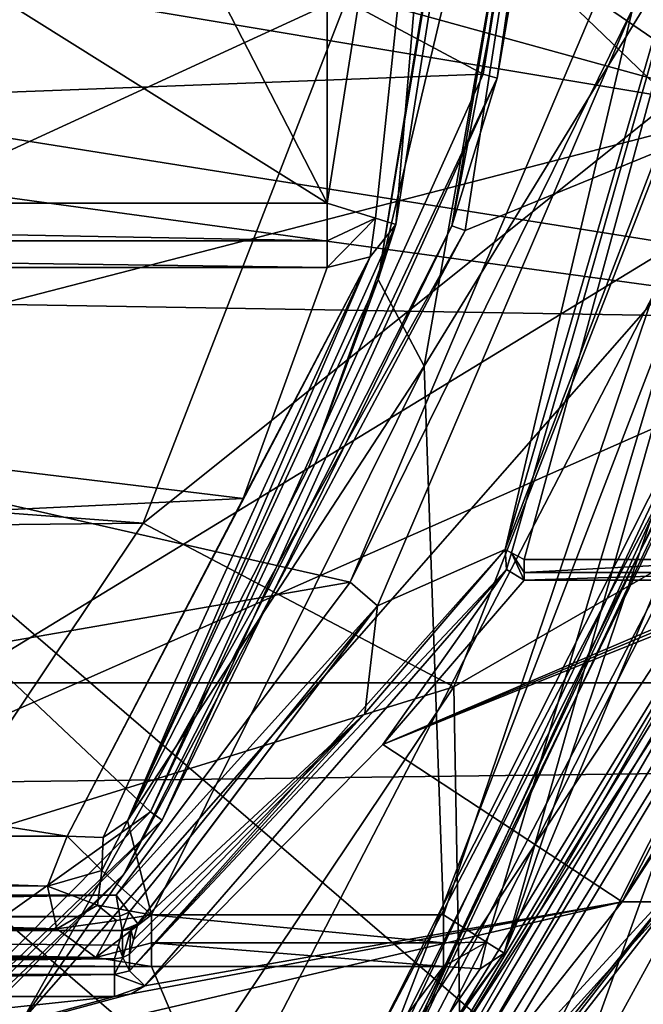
# Model space of a CAD drawing. Extents: x -200 to 200, y -703 to 625.
# Tile 250 of 256: x 105 to 109, y 514 to 521. Entities that reach past the tile are written whole.
import ezdxf

# ---------------------------------------------------------------- set-up
doc = ezdxf.new("R2010")
doc.units = 0
doc.header["$LTSCALE"] = 159.143519
for name, color, linetype in [('2597', 7, 'CONTINUOUS'), ('2598', 7, 'CONTINUOUS'), ('2600', 7, 'CONTINUOUS'), ('2601', 7, 'CONTINUOUS'), ('2603', 7, 'CONTINUOUS'), ('2618', 7, 'CONTINUOUS'), ('2619', 7, 'CONTINUOUS'), ('3478', 7, 'CONTINUOUS'), ('3480', 7, 'CONTINUOUS'), ('3482', 7, 'CONTINUOUS'), ('3484', 7, 'CONTINUOUS'), ('3706', 7, 'CONTINUOUS'), ('3707', 7, 'CONTINUOUS'), ('3708', 7, 'CONTINUOUS'), ('3710', 7, 'CONTINUOUS'), ('3711', 7, 'CONTINUOUS'), ('3725', 7, 'CONTINUOUS'), ('3727', 7, 'CONTINUOUS'), ('3729', 7, 'CONTINUOUS'), ('3738', 7, 'CONTINUOUS'), ('3740', 7, 'CONTINUOUS'), ('3750', 7, 'CONTINUOUS'), ('3751', 7, 'CONTINUOUS'), ('3752', 7, 'CONTINUOUS'), ('3753', 7, 'CONTINUOUS'), ('3754', 7, 'CONTINUOUS'), ('3766', 7, 'CONTINUOUS'), ('3767', 7, 'CONTINUOUS'), ('3768', 7, 'CONTINUOUS'), ('3813', 7, 'CONTINUOUS'), ('3868', 7, 'CONTINUOUS'), ('3905', 7, 'CONTINUOUS'), ('3917', 7, 'CONTINUOUS'), ('4148', 7, 'CONTINUOUS'), ('4149', 7, 'CONTINUOUS'), ('4151', 7, 'CONTINUOUS'), ('4152', 7, 'CONTINUOUS'), ('4154', 7, 'CONTINUOUS'), ('4155', 7, 'CONTINUOUS'), ('4157', 7, 'CONTINUOUS'), ('4161', 7, 'CONTINUOUS'), ('4166', 7, 'CONTINUOUS'), ('4180', 7, 'CONTINUOUS'), ('4187', 7, 'CONTINUOUS'), ('4196', 7, 'CONTINUOUS'), ('4201', 7, 'CONTINUOUS'), ('4204', 7, 'CONTINUOUS'), ('4205', 7, 'CONTINUOUS'), ('4213', 7, 'CONTINUOUS'), ('4218', 7, 'CONTINUOUS'), ('4219', 7, 'CONTINUOUS'), ('4221', 7, 'CONTINUOUS'), ('4222', 7, 'CONTINUOUS'), ('4224', 7, 'CONTINUOUS'), ('4225', 7, 'CONTINUOUS'), ('4478', 7, 'CONTINUOUS'), ('4480', 7, 'CONTINUOUS'), ('4481', 7, 'CONTINUOUS'), ('4483', 7, 'CONTINUOUS'), ('4484', 7, 'CONTINUOUS'), ('4499', 7, 'CONTINUOUS'), ('4501', 7, 'CONTINUOUS'), ('4504', 7, 'CONTINUOUS'), ('743', 7, 'CONTINUOUS')]:
    doc.layers.add(name, color=color, linetype=linetype)

msp = doc.modelspace()

# ---------------------------------------------------------------- linework, layer by layer
at = {"layer": '2597', "color": 7, "linetype": 'CONTINUOUS'}
msp.add_3dface([(107.8925, 512.1658, 68.65), (110.7646, 513.7882, 68.65), (111.3418, 518.4683, 68.65), (107.8925, 512.1658, 68.65)], dxfattribs=at)
at = {"layer": '2598', "color": 7, "linetype": 'CONTINUOUS'}
for points in [[(112.4592, 520.1353, 15.65), (107.8012, 511.2985, 15.65), (110.0465, 517.5127, 15.65), (112.4592, 520.1353, 15.65)], [(110.0465, 517.5127, 15.65), (107.8012, 511.2985, 15.65), (107.0573, 512.5053, 15.65), (110.0465, 517.5127, 15.65)]]:
    msp.add_3dface(points, dxfattribs=at)
at = {"layer": '2600', "color": 7, "linetype": 'CONTINUOUS'}
msp.add_3dface([(113.4233, 519.8697, 16.65), (110.8506, 513.7382, 68.55), (108.5348, 510.619, 16.65), (113.4233, 519.8697, 16.65)], dxfattribs=at)
at = {"layer": '2601', "color": 7, "linetype": 'CONTINUOUS'}
for points in [[(110.7493, 527.3559, 64.65), (109.8698, 520.451, 64.65), (103.6, 521.5, 64.65), (110.7493, 527.3559, 64.65)], [(103.6, 521.5, 64.65), (109.8698, 520.451, 64.65), (100.0001, 517.9, 64.65), (103.6, 521.5, 64.65)], [(109.8698, 520.451, 64.65), (105.9976, 512.971, 64.65), (100.0001, 517.9, 64.65), (109.8698, 520.451, 64.65)], [(105.9976, 512.971, 64.65), (93.7956, 513.2012, 64.65), (100.0001, 517.9, 64.65), (105.9976, 512.971, 64.65)]]:
    msp.add_3dface(points, dxfattribs=at)
at = {"layer": '2603', "color": 7, "linetype": 'CONTINUOUS'}
for points in [[(110.8352, 520.1902, 63.65), (106.9812, 512.5704, 15.75), (106.7332, 512.2936, 63.65), (110.8352, 520.1902, 63.65)], [(109.9534, 517.5512, 15.75), (106.9812, 512.5704, 15.75), (110.8352, 520.1902, 63.65), (109.9534, 517.5512, 15.75)]]:
    msp.add_3dface(points, dxfattribs=at)
at = {"layer": '2618', "color": 7, "linetype": 'CONTINUOUS'}
for points in [[(107.8012, 511.2985, 15.65), (112.4592, 520.1353, 15.65), (108.5348, 510.619, 16.65), (107.8012, 511.2985, 15.65)], [(112.4592, 520.1353, 15.65), (113.4233, 519.8697, 16.65), (108.5348, 510.619, 16.65), (112.4592, 520.1353, 15.65)]]:
    msp.add_3dface(points, dxfattribs=at)
at = {"layer": '2619', "color": 7, "linetype": 'CONTINUOUS'}
for points in [[(105.9976, 512.971, 64.65), (109.8698, 520.451, 64.65), (106.7332, 512.2936, 63.65), (105.9976, 512.971, 64.65)], [(109.8698, 520.451, 64.65), (110.8352, 520.1902, 63.65), (106.7332, 512.2936, 63.65), (109.8698, 520.451, 64.65)]]:
    msp.add_3dface(points, dxfattribs=at)
at = {"layer": '3478', "color": 7, "linetype": 'CONTINUOUS'}
for points in [[(107.0573, 512.5053, 15.65), (106.9812, 512.5704, 15.75), (109.9534, 517.5512, 15.75), (107.0573, 512.5053, 15.65)], [(110.0465, 517.5127, 15.65), (107.0573, 512.5053, 15.65), (109.9534, 517.5512, 15.75), (110.0465, 517.5127, 15.65)]]:
    msp.add_3dface(points, dxfattribs=at)
at = {"layer": '3480', "color": 7, "linetype": 'CONTINUOUS'}
for points in [[(103.5, 521.5, 68.45), (100, 518, 68.45), (107.0824, 521.2597, 68.45), (103.5, 521.5, 68.45)], [(107.0824, 521.2597, 68.45), (100, 518, 68.45), (105.651, 517.5736, 68.45), (107.0824, 521.2597, 68.45)], [(105.651, 517.5736, 68.45), (100, 518, 68.45), (94.4132, 517.4529, 68.45), (105.651, 517.5736, 68.45)], [(104.1233, 515.2892, 68.45), (105.651, 517.5736, 68.45), (94.4132, 517.4529, 68.45), (104.1233, 515.2892, 68.45)]]:
    msp.add_3dface(points, dxfattribs=at)
at = {"layer": '3482', "color": 7, "linetype": 'CONTINUOUS'}
for points in [[(107.8164, 516.4333, 68.55), (111.3418, 518.4683, 68.65), (109.4414, 520.6077, 68.55), (107.8164, 516.4333, 68.55)], [(107.8925, 512.1658, 68.65), (111.3418, 518.4683, 68.65), (107.8164, 516.4333, 68.55), (107.8925, 512.1658, 68.65)], [(105.9789, 513.6932, 68.55), (107.8925, 512.1658, 68.65), (107.8164, 516.4333, 68.55), (105.9789, 513.6932, 68.55)]]:
    msp.add_3dface(points, dxfattribs=at)
at = {"layer": '3484', "color": 7, "linetype": 'CONTINUOUS'}
for points in [[(107.0824, 521.2597, 68.45), (109.4414, 520.6077, 68.55), (110.4059, 527.457, 68.55), (107.0824, 521.2597, 68.45)], [(107.0824, 521.2597, 68.45), (105.651, 517.5736, 68.45), (109.4414, 520.6077, 68.55), (107.0824, 521.2597, 68.45)], [(105.651, 517.5736, 68.45), (107.8164, 516.4333, 68.55), (109.4414, 520.6077, 68.55), (105.651, 517.5736, 68.45)], [(105.651, 517.5736, 68.45), (104.1233, 515.2892, 68.45), (107.8164, 516.4333, 68.55), (105.651, 517.5736, 68.45)], [(104.1233, 515.2892, 68.45), (105.9789, 513.6932, 68.55), (107.8164, 516.4333, 68.55), (104.1233, 515.2892, 68.45)], [(104.1233, 515.2892, 68.45), (100, 513.0366, 68.45), (105.9789, 513.6932, 68.55), (104.1233, 515.2892, 68.45)]]:
    msp.add_3dface(points, dxfattribs=at)
at = {"layer": '3706', "color": 7, "linetype": 'CONTINUOUS'}
for points in [[(106.9326, 534.6951, -0.35), (106.9326, 519.8049, -0.35), (103.1, 527.2501, -0.35), (106.9326, 534.6951, -0.35)], [(107.9905, 526.5349, -0.35), (106.9326, 519.8049, -0.35), (106.9326, 534.6951, -0.35), (107.9905, 526.5349, -0.35)], [(103.1, 527.2501, -0.35), (106.9326, 519.8049, -0.35), (100, 524.15, -0.35), (103.1, 527.2501, -0.35)], [(106.9326, 519.8049, -0.35), (93.0674, 519.8049, -0.35), (100, 524.15, -0.35), (106.9326, 519.8049, -0.35)]]:
    msp.add_3dface(points, dxfattribs=at)
at = {"layer": '3707', "color": 7, "linetype": 'CONTINUOUS'}
for points in [[(111.3989, 527.498, 58.15), (109.0998, 527.361, 58.15), (110.616, 520.73, 58.15), (111.3989, 527.498, 58.15)], [(109.0998, 527.361, 58.15), (107.8946, 519.6159, 58.15), (110.616, 520.73, 58.15), (109.0998, 527.361, 58.15)], [(107.8946, 519.6159, 58.15), (104.8097, 514.1089, 58.15), (110.616, 520.73, 58.15), (107.8946, 519.6159, 58.15)], [(110.616, 520.73, 58.15), (104.8097, 514.1089, 58.15), (107.0839, 513.2294, 58.15), (110.616, 520.73, 58.15)]]:
    msp.add_3dface(points, dxfattribs=at)
at = {"layer": '3708', "color": 7, "linetype": 'CONTINUOUS'}
for points in [[(111.2879, 523.8091, 7.15), (110.7133, 520.707, 58.05), (108.166, 514.576, 7.15), (111.2879, 523.8091, 7.15)], [(110.7133, 520.707, 58.05), (107.1625, 513.1675, 58.05), (108.166, 514.576, 7.15), (110.7133, 520.707, 58.05)], [(108.166, 514.576, 7.15), (107.1625, 513.1675, 58.05), (106.8166, 512.7531, 8.8145), (108.166, 514.576, 7.15)]]:
    msp.add_3dface(points, dxfattribs=at)
at = {"layer": '3710', "color": 7, "linetype": 'CONTINUOUS'}
for points in [[(108.0205, 520.7045, 11.15), (108.8939, 526.7, 11.15), (104.8432, 522.4058, 11.15), (108.0205, 520.7045, 11.15)], [(100.55, 520.4221, 11.15), (108.0205, 520.7045, 11.15), (104.8432, 522.4058, 11.15), (100.55, 520.4221, 11.15)], [(105.7023, 515.5617, 11.15), (108.0205, 520.7045, 11.15), (100.55, 520.4221, 11.15), (105.7023, 515.5617, 11.15)], [(100.55, 511.8813, 11.15), (105.7023, 515.5617, 11.15), (100.55, 520.4221, 11.15), (100.55, 511.8813, 11.15)], [(102.9255, 512.7633, 11.15), (105.7023, 515.5617, 11.15), (100.55, 511.8813, 11.15), (102.9255, 512.7633, 11.15)]]:
    msp.add_3dface(points, dxfattribs=at)
at = {"layer": '3711', "color": 7, "linetype": 'CONTINUOUS'}
for points in [[(108.9938, 526.6978, 11.25), (108.1168, 520.6775, 11.25), (108.9938, 526.6978, 15.05), (108.9938, 526.6978, 11.25)], [(108.9938, 526.6978, 15.05), (108.1168, 520.6775, 11.25), (108.9383, 525.4969, 58.05), (108.9938, 526.6978, 15.05)], [(108.9383, 525.4969, 58.05), (108.1168, 520.6775, 11.25), (107.8006, 519.6469, 58.05), (108.9383, 525.4969, 58.05)], [(108.1168, 520.6775, 11.25), (105.7848, 515.5052, 11.25), (107.8006, 519.6469, 58.05), (108.1168, 520.6775, 11.25)], [(107.8006, 519.6469, 58.05), (105.7848, 515.5052, 11.25), (105.516, 515.1273, 58.05), (107.8006, 519.6469, 58.05)], [(105.7848, 515.5052, 11.25), (102.979, 512.6788, 11.25), (105.516, 515.1273, 58.05), (105.7848, 515.5052, 11.25)], [(105.516, 515.1273, 58.05), (102.979, 512.6788, 11.25), (103.3333, 512.9178, 58.05), (105.516, 515.1273, 58.05)]]:
    msp.add_3dface(points, dxfattribs=at)
at = {"layer": '3725', "color": 7, "linetype": 'CONTINUOUS'}
for points in [[(93.0674, 519.3575, -0.0732), (106.348, 517.7474, 2.7288), (93.912, 517.1558, 3.5946), (93.0674, 519.3575, -0.0732)], [(106.9326, 519.3575, -0.0732), (106.348, 517.7474, 2.7288), (93.0674, 519.3575, -0.0732), (106.9326, 519.3575, -0.0732)], [(106.348, 517.7474, 2.7288), (105.1213, 515.3925, 5.8196), (93.912, 517.1558, 3.5946), (106.348, 517.7474, 2.7288)], [(93.912, 517.1558, 3.5946), (105.1213, 515.3925, 5.8196), (94.8786, 515.3925, 5.8196), (93.912, 517.1558, 3.5946)], [(94.8786, 515.3925, 5.8196), (104.9851, 515.0433, 6.2089), (95.0143, 515.0467, 6.2051), (94.8786, 515.3925, 5.8196)], [(105.1213, 515.3925, 5.8196), (104.9851, 515.0433, 6.2089), (94.8786, 515.3925, 5.8196), (105.1213, 515.3925, 5.8196)], [(95.0143, 515.0467, 6.2051), (105.0498, 514.747, 6.5278), (94.9442, 514.7381, 6.5372), (95.0143, 515.0467, 6.2051)], [(104.9851, 515.0433, 6.2089), (105.0498, 514.747, 6.5278), (95.0143, 515.0467, 6.2051), (104.9851, 515.0433, 6.2089)], [(94.9442, 514.7381, 6.5372), (105.3224, 514.5459, 6.7386), (94.6859, 514.5486, 6.7358), (94.9442, 514.7381, 6.5372)], [(105.0498, 514.747, 6.5278), (105.3224, 514.5459, 6.7386), (94.9442, 514.7381, 6.5372), (105.0498, 514.747, 6.5278)], [(94.6859, 514.5486, 6.7358), (105.7084, 514.4847, 6.8018), (94.2916, 514.4847, 6.8018), (94.6859, 514.5486, 6.7358)], [(105.3224, 514.5459, 6.7386), (105.7084, 514.4847, 6.8018), (94.6859, 514.5486, 6.7358), (105.3224, 514.5459, 6.7386)], [(92.2564, 514.4847, 6.8018), (106.4409, 512.7556, 8.4358), (93.8539, 512.4332, 8.7108), (92.2564, 514.4847, 6.8018)], [(94.2916, 514.4847, 6.8018), (106.4409, 512.7556, 8.4358), (92.2564, 514.4847, 6.8018), (94.2916, 514.4847, 6.8018)], [(105.7084, 514.4847, 6.8018), (106.4409, 512.7556, 8.4358), (94.2916, 514.4847, 6.8018), (105.7084, 514.4847, 6.8018)], [(107.7436, 514.4847, 6.8018), (106.4409, 512.7556, 8.4358), (105.7084, 514.4847, 6.8018), (107.7436, 514.4847, 6.8018)]]:
    msp.add_3dface(points, dxfattribs=at)
at = {"layer": '3727', "color": 7, "linetype": 'CONTINUOUS'}
for points in [[(108.9894, 526.457, 6.65), (110.7918, 523.8708, 6.65), (107.61, 518.6695, 6.65), (108.9894, 526.457, 6.65)], [(110.7918, 523.8708, 6.65), (107.7436, 514.8435, 6.65), (107.61, 518.6695, 6.65), (110.7918, 523.8708, 6.65)], [(107.61, 518.6695, 6.65), (107.7436, 514.8435, 6.65), (105.7084, 514.8435, 6.65), (107.61, 518.6695, 6.65)]]:
    msp.add_3dface(points, dxfattribs=at)
at = {"layer": '3729', "color": 7, "linetype": 'CONTINUOUS'}
for points in [[(108.4946, 526.6985, 6.15), (107.2877, 519.2724, 6.15), (108.4906, 526.5218, 0.15), (108.4946, 526.6985, 6.15)], [(107.2877, 519.2724, 6.15), (107.4105, 519.6577, 0.15), (108.4906, 526.5218, 0.15), (107.2877, 519.2724, 6.15)], [(106.8107, 517.9761, 3.003), (107.4105, 519.6577, 0.15), (107.2877, 519.2724, 6.15), (106.8107, 517.9761, 3.003)], [(105.5429, 515.4991, 6.15), (106.8107, 517.9761, 3.003), (107.2877, 519.2724, 6.15), (105.5429, 515.4991, 6.15)]]:
    msp.add_3dface(points, dxfattribs=at)
at = {"layer": '3738', "color": 7, "linetype": 'CONTINUOUS'}
for points in [[(93.0674, 519.8049, -0.35), (106.9326, 519.5419, -0.2752), (93.0674, 519.5419, -0.2752), (93.0674, 519.8049, -0.35)], [(93.0674, 519.8049, -0.35), (106.9326, 519.8049, -0.35), (106.9326, 519.5419, -0.2752), (93.0674, 519.8049, -0.35)], [(106.9326, 519.5419, -0.2752), (106.9326, 519.3575, -0.0732), (93.0674, 519.5419, -0.2752), (106.9326, 519.5419, -0.2752)], [(106.9326, 519.3575, -0.0732), (93.0674, 519.3575, -0.0732), (93.0674, 519.5419, -0.2752), (106.9326, 519.3575, -0.0732)]]:
    msp.add_3dface(points, dxfattribs=at)
at = {"layer": '3740', "color": 7, "linetype": 'CONTINUOUS'}
for points in [[(108.9894, 526.457, 6.65), (107.2877, 519.2724, 6.15), (108.4946, 526.6985, 6.15), (108.9894, 526.457, 6.65)], [(108.9894, 526.457, 6.65), (107.61, 518.6695, 6.65), (107.2877, 519.2724, 6.15), (108.9894, 526.457, 6.65)], [(107.61, 518.6695, 6.65), (105.5429, 515.4991, 6.15), (107.2877, 519.2724, 6.15), (107.61, 518.6695, 6.65)], [(107.61, 518.6695, 6.65), (105.7084, 514.8435, 6.65), (105.5429, 515.4991, 6.15), (107.61, 518.6695, 6.65)], [(105.5429, 515.4991, 6.15), (105.7084, 514.8435, 6.65), (105.3645, 515.1539, 6.3481), (105.5429, 515.4991, 6.15)], [(105.3645, 515.1539, 6.3481), (105.7084, 514.8435, 6.65), (105.3326, 514.9105, 6.5105), (105.3645, 515.1539, 6.3481)], [(105.3326, 514.9105, 6.5105), (105.7084, 514.8435, 6.65), (105.4656, 514.8038, 6.6179), (105.3326, 514.9105, 6.5105)]]:
    msp.add_3dface(points, dxfattribs=at)
at = {"layer": '3750', "color": 7, "linetype": 'CONTINUOUS'}
for points in [[(105.7084, 514.8435, 6.65), (107.7436, 514.6487, 6.6895), (105.7084, 514.6487, 6.6895), (105.7084, 514.8435, 6.65)], [(105.7084, 514.8435, 6.65), (107.7436, 514.8435, 6.65), (107.7436, 514.6487, 6.6895), (105.7084, 514.8435, 6.65)], [(107.7436, 514.6487, 6.6895), (107.7436, 514.4847, 6.8018), (105.7084, 514.6487, 6.6895), (107.7436, 514.6487, 6.6895)], [(107.7436, 514.4847, 6.8018), (105.7084, 514.4847, 6.8018), (105.7084, 514.6487, 6.6895), (107.7436, 514.4847, 6.8018)]]:
    msp.add_3dface(points, dxfattribs=at)
at = {"layer": '3751', "color": 7, "linetype": 'CONTINUOUS'}
for points in [[(105.5429, 515.4991, 6.15), (105.3645, 515.1539, 6.3481), (105.373, 515.3834, 5.9528), (105.5429, 515.4991, 6.15)], [(104.9851, 515.0433, 6.2089), (105.1213, 515.3925, 5.8196), (105.3645, 515.1539, 6.3481), (104.9851, 515.0433, 6.2089)], [(105.3645, 515.1539, 6.3481), (105.1213, 515.3925, 5.8196), (105.373, 515.3834, 5.9528), (105.3645, 515.1539, 6.3481)], [(104.9851, 515.0433, 6.2089), (105.3645, 515.1539, 6.3481), (105.3326, 514.9105, 6.5105), (104.9851, 515.0433, 6.2089)], [(105.0498, 514.747, 6.5278), (104.9851, 515.0433, 6.2089), (105.3326, 514.9105, 6.5105), (105.0498, 514.747, 6.5278)], [(105.0498, 514.747, 6.5278), (105.3326, 514.9105, 6.5105), (105.4656, 514.8038, 6.6179), (105.0498, 514.747, 6.5278)], [(105.3224, 514.5459, 6.7386), (105.7084, 514.8435, 6.65), (105.7084, 514.6487, 6.6895), (105.3224, 514.5459, 6.7386)], [(105.7084, 514.8435, 6.65), (105.3224, 514.5459, 6.7386), (105.4656, 514.8038, 6.6179), (105.7084, 514.8435, 6.65)], [(105.3224, 514.5459, 6.7386), (105.0498, 514.747, 6.5278), (105.4656, 514.8038, 6.6179), (105.3224, 514.5459, 6.7386)], [(105.7084, 514.4847, 6.8018), (105.3224, 514.5459, 6.7386), (105.7084, 514.6487, 6.6895), (105.7084, 514.4847, 6.8018)]]:
    msp.add_3dface(points, dxfattribs=at)
at = {"layer": '3752', "color": 7, "linetype": 'CONTINUOUS'}
for points in [[(107.4105, 519.6577, 0.15), (106.8107, 517.9761, 3.003), (105.5429, 515.4991, 6.15), (107.4105, 519.6577, 0.15)], [(107.4105, 519.6577, 0.15), (105.5429, 515.4991, 6.15), (107.2331, 519.4308, 0.0095), (107.4105, 519.6577, 0.15)], [(105.1213, 515.3925, 5.8196), (106.348, 517.7474, 2.7288), (107.2331, 519.4308, 0.0095), (105.1213, 515.3925, 5.8196)], [(105.373, 515.3834, 5.9528), (105.1213, 515.3925, 5.8196), (107.2331, 519.4308, 0.0095), (105.373, 515.3834, 5.9528)], [(105.5429, 515.4991, 6.15), (105.373, 515.3834, 5.9528), (107.2331, 519.4308, 0.0095), (105.5429, 515.4991, 6.15)], [(106.348, 517.7474, 2.7288), (106.9326, 519.3575, -0.0732), (107.2331, 519.4308, 0.0095), (106.348, 517.7474, 2.7288)]]:
    msp.add_3dface(points, dxfattribs=at)
at = {"layer": '3753', "color": 7, "linetype": 'CONTINUOUS'}
for points in [[(106.9326, 519.5419, -0.2752), (106.9326, 519.8049, -0.35), (107.2702, 519.701, -0.2039), (106.9326, 519.5419, -0.2752)], [(107.2331, 519.4308, 0.0095), (106.9326, 519.3575, -0.0732), (107.2702, 519.701, -0.2039), (107.2331, 519.4308, 0.0095)], [(106.9326, 519.3575, -0.0732), (106.9326, 519.5419, -0.2752), (107.2702, 519.701, -0.2039), (106.9326, 519.3575, -0.0732)], [(107.4105, 519.6577, 0.15), (107.2331, 519.4308, 0.0095), (107.2702, 519.701, -0.2039), (107.4105, 519.6577, 0.15)]]:
    msp.add_3dface(points, dxfattribs=at)
at = {"layer": '3754', "color": 7, "linetype": 'CONTINUOUS'}
for points in [[(106.9326, 519.8049, -0.35), (107.9905, 526.5349, -0.35), (107.2702, 519.701, -0.2039), (106.9326, 519.8049, -0.35)], [(107.9905, 526.5349, -0.35), (107.4105, 519.6577, 0.15), (107.2702, 519.701, -0.2039), (107.9905, 526.5349, -0.35)], [(107.4105, 519.6577, 0.15), (107.9905, 526.5349, -0.35), (108.4906, 526.5218, 0.15), (107.4105, 519.6577, 0.15)]]:
    msp.add_3dface(points, dxfattribs=at)
at = {"layer": '3766', "color": 7, "linetype": 'CONTINUOUS'}
for points in [[(107.7436, 514.8435, 6.65), (110.7918, 523.8708, 6.65), (108.0424, 514.6543, 6.7966), (107.7436, 514.8435, 6.65)], [(110.7918, 523.8708, 6.65), (108.166, 514.576, 7.15), (108.0424, 514.6543, 6.7966), (110.7918, 523.8708, 6.65)], [(111.2879, 523.8091, 7.15), (108.166, 514.576, 7.15), (110.7918, 523.8708, 6.65), (111.2879, 523.8091, 7.15)]]:
    msp.add_3dface(points, dxfattribs=at)
at = {"layer": '3767', "color": 7, "linetype": 'CONTINUOUS'}
for points in [[(107.7436, 514.6487, 6.6895), (107.7436, 514.8435, 6.65), (108.0424, 514.6543, 6.7966), (107.7436, 514.6487, 6.6895)], [(107.7436, 514.4847, 6.8018), (107.7436, 514.6487, 6.6895), (108.0424, 514.6543, 6.7966), (107.7436, 514.4847, 6.8018)], [(107.9981, 514.4672, 6.9412), (107.7436, 514.4847, 6.8018), (108.0424, 514.6543, 6.7966), (107.9981, 514.4672, 6.9412)], [(108.166, 514.576, 7.15), (107.9981, 514.4672, 6.9412), (108.0424, 514.6543, 6.7966), (108.166, 514.576, 7.15)]]:
    msp.add_3dface(points, dxfattribs=at)
at = {"layer": '3768', "color": 7, "linetype": 'CONTINUOUS'}
for points in [[(108.166, 514.576, 7.15), (106.8166, 512.7531, 8.8145), (107.9981, 514.4672, 6.9412), (108.166, 514.576, 7.15)], [(106.8166, 512.7531, 8.8145), (106.4409, 512.7556, 8.4358), (107.7436, 514.4847, 6.8018), (106.8166, 512.7531, 8.8145)], [(106.8166, 512.7531, 8.8145), (107.7436, 514.4847, 6.8018), (107.9981, 514.4672, 6.9412), (106.8166, 512.7531, 8.8145)]]:
    msp.add_3dface(points, dxfattribs=at)
at = {"layer": '3813', "color": 7, "linetype": 'CONTINUOUS'}
for points in [[(100.542, 520.5218, 11.25), (104.8432, 522.4058, 11.15), (104.773, 522.477, 11.25), (100.542, 520.5218, 11.25)], [(104.8432, 522.4058, 11.15), (100.542, 520.5218, 11.25), (100.5443, 520.4932, 11.1799), (104.8432, 522.4058, 11.15)], [(100.55, 520.4221, 11.15), (104.8432, 522.4058, 11.15), (100.5443, 520.4932, 11.1799), (100.55, 520.4221, 11.15)]]:
    msp.add_3dface(points, dxfattribs=at)
at = {"layer": '3868', "color": 7, "linetype": 'CONTINUOUS'}
for points in [[(108.8939, 526.7, 11.15), (108.0205, 520.7045, 11.15), (108.9635, 526.6986, 11.1783), (108.8939, 526.7, 11.15)], [(108.0205, 520.7045, 11.15), (108.9938, 526.6978, 11.25), (108.9635, 526.6986, 11.1783), (108.0205, 520.7045, 11.15)], [(108.0205, 520.7045, 11.15), (108.1168, 520.6775, 11.25), (108.9938, 526.6978, 11.25), (108.0205, 520.7045, 11.15)], [(108.0205, 520.7045, 11.15), (105.7023, 515.5617, 11.15), (108.1168, 520.6775, 11.25), (108.0205, 520.7045, 11.15)], [(105.7023, 515.5617, 11.15), (105.7848, 515.5052, 11.25), (108.1168, 520.6775, 11.25), (105.7023, 515.5617, 11.15)], [(105.7023, 515.5617, 11.15), (102.9255, 512.7633, 11.15), (105.7848, 515.5052, 11.25), (105.7023, 515.5617, 11.15)], [(102.9255, 512.7633, 11.15), (102.979, 512.6788, 11.25), (105.7848, 515.5052, 11.25), (102.9255, 512.7633, 11.15)]]:
    msp.add_3dface(points, dxfattribs=at)
at = {"layer": '3905', "color": 7, "linetype": 'CONTINUOUS'}
for points in [[(109.0998, 527.361, 58.15), (108.9383, 525.4969, 58.05), (107.8006, 519.6469, 58.05), (109.0998, 527.361, 58.15)], [(107.8946, 519.6159, 58.15), (109.0998, 527.361, 58.15), (107.8006, 519.6469, 58.05), (107.8946, 519.6159, 58.15)], [(104.8097, 514.1089, 58.15), (107.8946, 519.6159, 58.15), (105.516, 515.1273, 58.05), (104.8097, 514.1089, 58.15)], [(107.8946, 519.6159, 58.15), (107.8006, 519.6469, 58.05), (105.516, 515.1273, 58.05), (107.8946, 519.6159, 58.15)], [(104.8097, 514.1089, 58.15), (105.516, 515.1273, 58.05), (103.3333, 512.9178, 58.05), (104.8097, 514.1089, 58.15)]]:
    msp.add_3dface(points, dxfattribs=at)
at = {"layer": '3917', "color": 7, "linetype": 'CONTINUOUS'}
for points in [[(110.616, 520.73, 58.15), (107.0839, 513.2294, 58.15), (107.1625, 513.1675, 58.05), (110.616, 520.73, 58.15)], [(110.616, 520.73, 58.15), (107.1625, 513.1675, 58.05), (110.7133, 520.707, 58.05), (110.616, 520.73, 58.15)]]:
    msp.add_3dface(points, dxfattribs=at)
at = {"layer": '4148', "color": 7, "linetype": 'CONTINUOUS'}
for points in [[(112.2387, 526.4986, -13.35), (110.922, 518.9942, -13.35), (105.8547, 523.8679, -13.35), (112.2387, 526.4986, -13.35)], [(110.922, 518.9942, -13.35), (100, 520.4886, -13.35), (105.8547, 523.8679, -13.35), (110.922, 518.9942, -13.35)], [(110.922, 518.9942, -13.35), (88.9558, 519.3628, -13.35), (100, 520.4886, -13.35), (110.922, 518.9942, -13.35)], [(88.9558, 519.3628, -13.35), (110.922, 518.9942, -13.35), (100, 514.1664, -13.35), (88.9558, 519.3628, -13.35)], [(110.922, 518.9942, -13.35), (106.4706, 511.7598, -13.35), (100, 514.1664, -13.35), (110.922, 518.9942, -13.35)]]:
    msp.add_3dface(points, dxfattribs=at)
at = {"layer": '4149', "color": 7, "linetype": 'CONTINUOUS'}
msp.add_3dface([(108.3053, 517.3205, -0.85), (110.0014, 517.3205, -0.85), (110.5723, 525.6616, -0.85), (108.3053, 517.3205, -0.85)], dxfattribs=at)
at = {"layer": '4151', "color": 7, "linetype": 'CONTINUOUS'}
for points in [[(106.6406, 511.5765, -13.1), (111.1589, 518.9134, -13.1), (106.9086, 511.8323, -9.1444), (106.6406, 511.5765, -13.1)], [(106.9086, 511.8323, -9.1444), (111.1589, 518.9134, -13.1), (109.3284, 514.9357, -6.0913), (106.9086, 511.8323, -9.1444)]]:
    msp.add_3dface(points, dxfattribs=at)
at = {"layer": '4152', "color": 7, "linetype": 'CONTINUOUS'}
for points in [[(110.0015, 517.1763, -0.9589), (107.32, 516.0309, -3.8226), (110.0721, 517.1745, -0.965), (110.0015, 517.1763, -0.9589)], [(108.3053, 517.1763, -0.9589), (107.32, 516.0309, -3.8226), (110.0015, 517.1763, -0.9589), (108.3053, 517.1763, -0.9589)], [(110.0721, 517.1745, -0.965), (107.32, 516.0309, -3.8226), (110.1438, 517.1688, -0.985), (110.0721, 517.1745, -0.965)], [(110.1438, 517.1688, -0.985), (107.32, 516.0309, -3.8226), (108.9874, 514.9339, -5.5994), (110.1438, 517.1688, -0.985)], [(107.32, 516.0309, -3.8226), (105.6622, 514.3483, -6.3621), (108.9874, 514.9339, -5.5994), (107.32, 516.0309, -3.8226)], [(108.9874, 514.9339, -5.5994), (105.5688, 514.2942, -6.4277), (101.2426, 513.1241, -7.6841), (108.9874, 514.9339, -5.5994)], [(106.6276, 511.9509, -8.6967), (108.9874, 514.9339, -5.5994), (101.2426, 513.1241, -7.6841), (106.6276, 511.9509, -8.6967)], [(105.6622, 514.3483, -6.3621), (105.5688, 514.2942, -6.4277), (108.9874, 514.9339, -5.5994), (105.6622, 514.3483, -6.3621)], [(105.4522, 514.2743, -6.4516), (94.5478, 514.2743, -6.4516), (100, 513.6926, -7.1096), (105.4522, 514.2743, -6.4516)], [(101.2426, 513.1241, -7.6841), (105.4522, 514.2743, -6.4516), (100, 513.6926, -7.1096), (101.2426, 513.1241, -7.6841)], [(105.5688, 514.2942, -6.4277), (105.4522, 514.2743, -6.4516), (101.2426, 513.1241, -7.6841), (105.5688, 514.2942, -6.4277)]]:
    msp.add_3dface(points, dxfattribs=at)
at = {"layer": '4154', "color": 7, "linetype": 'CONTINUOUS'}
for points in [[(91.3248, 520.746, -7.85), (108.8306, 521.2637, -7.85), (100, 523.95, -7.85), (91.3248, 520.746, -7.85)], [(107.0928, 517.1642, -7.85), (108.8306, 521.2637, -7.85), (91.3248, 520.746, -7.85), (107.0928, 517.1642, -7.85)], [(94.5366, 514.9813, -7.85), (107.0928, 517.1642, -7.85), (91.3248, 520.746, -7.85), (94.5366, 514.9813, -7.85)], [(105.4635, 514.9813, -7.85), (107.0928, 517.1642, -7.85), (94.5366, 514.9813, -7.85), (105.4635, 514.9813, -7.85)]]:
    msp.add_3dface(points, dxfattribs=at)
at = {"layer": '4155', "color": 7, "linetype": 'CONTINUOUS'}
for points in [[(94.5478, 514.5373, -6.5216), (105.4522, 514.5373, -6.5216), (94.4941, 514.7351, -7.6434), (94.5478, 514.5373, -6.5216)], [(105.4788, 514.6323, -7.0606), (105.5059, 514.7351, -7.6434), (94.4941, 514.7351, -7.6434), (105.4788, 514.6323, -7.0606)], [(105.4522, 514.5373, -6.5216), (105.4788, 514.6323, -7.0606), (94.4941, 514.7351, -7.6434), (105.4522, 514.5373, -6.5216)], [(105.5061, 514.7336, -7.6347), (105.5059, 514.7351, -7.6434), (105.4788, 514.6323, -7.0606), (105.5061, 514.7336, -7.6347)]]:
    msp.add_3dface(points, dxfattribs=at)
at = {"layer": '4157', "color": 7, "linetype": 'CONTINUOUS'}
for points in [[(108.1735, 517.3909, -0.9869), (109.7684, 521.5525, -0.9869), (109.0596, 521.1587, -7.6218), (108.1735, 517.3909, -0.9869)], [(107.284, 516.9985, -7.6218), (108.1735, 517.3909, -0.9869), (109.0596, 521.1587, -7.6218), (107.284, 516.9985, -7.6218)], [(107.1957, 516.2467, -3.8792), (108.1735, 517.3909, -0.9869), (107.284, 516.9985, -7.6218), (107.1957, 516.2467, -3.8792)], [(105.6145, 514.7785, -7.6218), (107.1957, 516.2467, -3.8792), (107.284, 516.9985, -7.6218), (105.6145, 514.7785, -7.6218)], [(105.5556, 514.5689, -6.4441), (107.1957, 516.2467, -3.8792), (105.5846, 514.6702, -7.0134), (105.5556, 514.5689, -6.4441)], [(105.5846, 514.6702, -7.0134), (107.1957, 516.2467, -3.8792), (105.6145, 514.7785, -7.6218), (105.5846, 514.6702, -7.0134)]]:
    msp.add_3dface(points, dxfattribs=at)
at = {"layer": '4161', "color": 7, "linetype": 'CONTINUOUS'}
msp.add_3dface([(105.7943, 523.9046, -13.3207), (100, 520.5593, -13.3207), (102.2834, 524.9665, -9.8593), (105.7943, 523.9046, -13.3207)], dxfattribs=at)
at = {"layer": '4166', "color": 7, "linetype": 'CONTINUOUS'}
for points in [[(109.3284, 514.9357, -6.0913), (110.5752, 517.3866, -1.35), (108.9874, 514.9339, -5.5994), (109.3284, 514.9357, -6.0913)], [(108.9874, 514.9339, -5.5994), (110.5752, 517.3866, -1.35), (110.3869, 517.2049, -1.1112), (108.9874, 514.9339, -5.5994)], [(110.1438, 517.1688, -0.985), (108.9874, 514.9339, -5.5994), (110.3869, 517.2049, -1.1112), (110.1438, 517.1688, -0.985)], [(109.3284, 514.9357, -6.0913), (108.9874, 514.9339, -5.5994), (106.6276, 511.9509, -8.6967), (109.3284, 514.9357, -6.0913)], [(106.9086, 511.8323, -9.1444), (109.3284, 514.9357, -6.0913), (106.6276, 511.9509, -8.6967), (106.9086, 511.8323, -9.1444)]]:
    msp.add_3dface(points, dxfattribs=at)
at = {"layer": '4180', "color": 7, "linetype": 'CONTINUOUS'}
for points in [[(106.4706, 511.7598, -13.35), (110.922, 518.9942, -13.35), (106.6406, 511.5765, -13.1), (106.4706, 511.7598, -13.35)], [(110.922, 518.9942, -13.35), (111.1589, 518.9134, -13.1), (106.6406, 511.5765, -13.1), (110.922, 518.9942, -13.35)]]:
    msp.add_3dface(points, dxfattribs=at)
at = {"layer": '4187', "color": 7, "linetype": 'CONTINUOUS'}
for points in [[(100, 520.5593, -13.3207), (105.7943, 523.9046, -13.3207), (100, 520.5268, -13.3424), (100, 520.5593, -13.3207)], [(105.7943, 523.9046, -13.3207), (100, 520.4886, -13.35), (100, 520.5268, -13.3424), (105.7943, 523.9046, -13.3207)], [(105.8547, 523.8679, -13.35), (100, 520.4886, -13.35), (105.7943, 523.9046, -13.3207), (105.8547, 523.8679, -13.35)]]:
    msp.add_3dface(points, dxfattribs=at)
at = {"layer": '4196', "color": 7, "linetype": 'CONTINUOUS'}
for points in [[(105.4522, 514.5373, -6.5216), (94.5478, 514.5373, -6.5216), (94.5478, 514.4281, -6.4026), (105.4522, 514.5373, -6.5216)], [(105.4522, 514.5373, -6.5216), (94.5478, 514.4281, -6.4026), (105.4522, 514.4281, -6.4026), (105.4522, 514.5373, -6.5216)], [(94.5478, 514.2743, -6.4516), (105.4522, 514.2743, -6.4516), (105.4522, 514.4281, -6.4026), (94.5478, 514.2743, -6.4516)], [(94.5478, 514.4281, -6.4026), (94.5478, 514.2743, -6.4516), (105.4522, 514.4281, -6.4026), (94.5478, 514.4281, -6.4026)]]:
    msp.add_3dface(points, dxfattribs=at)
at = {"layer": '4201', "color": 7, "linetype": 'CONTINUOUS'}
for points in [[(105.565, 514.745, -7.63), (105.5061, 514.7336, -7.6347), (105.5101, 514.5461, -6.5023), (105.565, 514.745, -7.63)], [(105.5556, 514.5689, -6.4441), (105.565, 514.745, -7.63), (105.5101, 514.5461, -6.5023), (105.5556, 514.5689, -6.4441)], [(105.5556, 514.5689, -6.4441), (105.5846, 514.6702, -7.0134), (105.565, 514.745, -7.63), (105.5556, 514.5689, -6.4441)], [(105.5846, 514.6702, -7.0134), (105.6145, 514.7785, -7.6218), (105.565, 514.745, -7.63), (105.5846, 514.6702, -7.0134)], [(105.5061, 514.7336, -7.6347), (105.4788, 514.6323, -7.0606), (105.5101, 514.5461, -6.5023), (105.5061, 514.7336, -7.6347)], [(105.4788, 514.6323, -7.0606), (105.4522, 514.5373, -6.5216), (105.5101, 514.5461, -6.5023), (105.4788, 514.6323, -7.0606)]]:
    msp.add_3dface(points, dxfattribs=at)
at = {"layer": '4204', "color": 7, "linetype": 'CONTINUOUS'}
for points in [[(105.5101, 514.5461, -6.5023), (105.4522, 514.4281, -6.4026), (105.5572, 514.4531, -6.3507), (105.5101, 514.5461, -6.5023)], [(105.5101, 514.5461, -6.5023), (105.4522, 514.5373, -6.5216), (105.4522, 514.4281, -6.4026), (105.5101, 514.5461, -6.5023)], [(105.5556, 514.5689, -6.4441), (105.5101, 514.5461, -6.5023), (105.5572, 514.4531, -6.3507), (105.5556, 514.5689, -6.4441)], [(105.4522, 514.4281, -6.4026), (105.6622, 514.3483, -6.3621), (105.5572, 514.4531, -6.3507), (105.4522, 514.4281, -6.4026)], [(105.4522, 514.2743, -6.4516), (105.6622, 514.3483, -6.3621), (105.4522, 514.4281, -6.4026), (105.4522, 514.2743, -6.4516)], [(105.4522, 514.2743, -6.4516), (105.5688, 514.2942, -6.4277), (105.6622, 514.3483, -6.3621), (105.4522, 514.2743, -6.4516)]]:
    msp.add_3dface(points, dxfattribs=at)
at = {"layer": '4205', "color": 7, "linetype": 'CONTINUOUS'}
for points in [[(108.1735, 517.3909, -0.9869), (107.1957, 516.2467, -3.8792), (105.5572, 514.4531, -6.3507), (108.1735, 517.3909, -0.9869)], [(108.1735, 517.3909, -0.9869), (105.5572, 514.4531, -6.3507), (108.1823, 517.2512, -0.9494), (108.1735, 517.3909, -0.9869)], [(105.5572, 514.4531, -6.3507), (105.6622, 514.3483, -6.3621), (108.1823, 517.2512, -0.9494), (105.5572, 514.4531, -6.3507)], [(105.6622, 514.3483, -6.3621), (107.32, 516.0309, -3.8226), (108.1823, 517.2512, -0.9494), (105.6622, 514.3483, -6.3621)], [(107.32, 516.0309, -3.8226), (108.3053, 517.1763, -0.9589), (108.1823, 517.2512, -0.9494), (107.32, 516.0309, -3.8226)], [(107.1957, 516.2467, -3.8792), (105.5556, 514.5689, -6.4441), (105.5572, 514.4531, -6.3507), (107.1957, 516.2467, -3.8792)]]:
    msp.add_3dface(points, dxfattribs=at)
at = {"layer": '4213', "color": 7, "linetype": 'CONTINUOUS'}
for points in [[(110.0014, 517.3205, -0.85), (108.3053, 517.2301, -0.8803), (110.0015, 517.2301, -0.8803), (110.0014, 517.3205, -0.85)], [(110.0014, 517.3205, -0.85), (108.3053, 517.3205, -0.85), (108.3053, 517.2301, -0.8803), (110.0014, 517.3205, -0.85)], [(108.3053, 517.2301, -0.8803), (108.3053, 517.1763, -0.9589), (110.0015, 517.2301, -0.8803), (108.3053, 517.2301, -0.8803)], [(108.3053, 517.1763, -0.9589), (110.0015, 517.1763, -0.9589), (110.0015, 517.2301, -0.8803), (108.3053, 517.1763, -0.9589)]]:
    msp.add_3dface(points, dxfattribs=at)
at = {"layer": '4218', "color": 7, "linetype": 'CONTINUOUS'}
for points in [[(110.5723, 525.6616, -0.85), (109.7684, 521.5525, -0.9869), (108.1735, 517.3909, -0.9869), (110.5723, 525.6616, -0.85)], [(110.5723, 525.6616, -0.85), (108.1735, 517.3909, -0.9869), (108.2172, 517.3676, -0.8881), (110.5723, 525.6616, -0.85)], [(108.3053, 517.3205, -0.85), (110.5723, 525.6616, -0.85), (108.2172, 517.3676, -0.8881), (108.3053, 517.3205, -0.85)]]:
    msp.add_3dface(points, dxfattribs=at)
at = {"layer": '4219', "color": 7, "linetype": 'CONTINUOUS'}
for points in [[(108.1735, 517.3909, -0.9869), (108.1823, 517.2512, -0.9494), (108.2172, 517.3676, -0.8881), (108.1735, 517.3909, -0.9869)], [(108.1823, 517.2512, -0.9494), (108.3053, 517.1763, -0.9589), (108.2172, 517.3676, -0.8881), (108.1823, 517.2512, -0.9494)], [(108.3053, 517.2301, -0.8803), (108.3053, 517.3205, -0.85), (108.2172, 517.3676, -0.8881), (108.3053, 517.2301, -0.8803)], [(108.3053, 517.1763, -0.9589), (108.3053, 517.2301, -0.8803), (108.2172, 517.3676, -0.8881), (108.3053, 517.1763, -0.9589)]]:
    msp.add_3dface(points, dxfattribs=at)
at = {"layer": '4221', "color": 7, "linetype": 'CONTINUOUS'}
for points in [[(109.0596, 521.1587, -7.6218), (108.8306, 521.2637, -7.85), (107.0928, 517.1642, -7.85), (109.0596, 521.1587, -7.6218)], [(107.284, 516.9985, -7.6218), (109.0596, 521.1587, -7.6218), (107.0928, 517.1642, -7.85), (107.284, 516.9985, -7.6218)], [(107.284, 516.9985, -7.6218), (107.0928, 517.1642, -7.85), (105.4635, 514.9813, -7.85), (107.284, 516.9985, -7.6218)], [(107.284, 516.9985, -7.6218), (105.4635, 514.9813, -7.85), (105.5532, 514.8616, -7.802), (107.284, 516.9985, -7.6218)], [(105.6132, 514.7812, -7.6434), (107.284, 516.9985, -7.6218), (105.5532, 514.8616, -7.802), (105.6132, 514.7812, -7.6434)], [(105.6141, 514.7797, -7.6327), (107.284, 516.9985, -7.6218), (105.6132, 514.7812, -7.6434), (105.6141, 514.7797, -7.6327)], [(105.6145, 514.7785, -7.6218), (107.284, 516.9985, -7.6218), (105.6141, 514.7797, -7.6327), (105.6145, 514.7785, -7.6218)]]:
    msp.add_3dface(points, dxfattribs=at)
at = {"layer": '4222', "color": 7, "linetype": 'CONTINUOUS'}
for points in [[(105.4635, 514.9813, -7.85), (94.5366, 514.9813, -7.85), (94.5093, 514.8235, -7.7939), (105.4635, 514.9813, -7.85)], [(105.4889, 514.8339, -7.802), (105.4635, 514.9813, -7.85), (94.5093, 514.8235, -7.7939), (105.4889, 514.8339, -7.802)], [(94.4941, 514.7351, -7.6434), (105.4889, 514.8339, -7.802), (94.5093, 514.8235, -7.7939), (94.4941, 514.7351, -7.6434)], [(94.4941, 514.7351, -7.6434), (105.5059, 514.7351, -7.6434), (105.4889, 514.8339, -7.802), (94.4941, 514.7351, -7.6434)]]:
    msp.add_3dface(points, dxfattribs=at)
at = {"layer": '4224', "color": 7, "linetype": 'CONTINUOUS'}
for points in [[(105.5532, 514.8616, -7.802), (105.4635, 514.9813, -7.85), (105.4889, 514.8339, -7.802), (105.5532, 514.8616, -7.802)], [(105.5059, 514.7351, -7.6434), (105.5532, 514.8616, -7.802), (105.4889, 514.8339, -7.802), (105.5059, 514.7351, -7.6434)], [(105.5059, 514.7351, -7.6434), (105.6132, 514.7812, -7.6434), (105.5532, 514.8616, -7.802), (105.5059, 514.7351, -7.6434)], [(105.6132, 514.7812, -7.6434), (105.5059, 514.7351, -7.6434), (105.5641, 514.7475, -7.6456), (105.6132, 514.7812, -7.6434)]]:
    msp.add_3dface(points, dxfattribs=at)
at = {"layer": '4225', "color": 7, "linetype": 'CONTINUOUS'}
for points in [[(105.5059, 514.7351, -7.6434), (105.565, 514.745, -7.63), (105.5641, 514.7475, -7.6456), (105.5059, 514.7351, -7.6434)], [(105.5059, 514.7351, -7.6434), (105.5061, 514.7336, -7.6347), (105.565, 514.745, -7.63), (105.5059, 514.7351, -7.6434)], [(105.565, 514.745, -7.63), (105.6132, 514.7812, -7.6434), (105.5641, 514.7475, -7.6456), (105.565, 514.745, -7.63)], [(105.565, 514.745, -7.63), (105.6141, 514.7797, -7.6327), (105.6132, 514.7812, -7.6434), (105.565, 514.745, -7.63)], [(105.565, 514.745, -7.63), (105.6145, 514.7785, -7.6218), (105.6141, 514.7797, -7.6327), (105.565, 514.745, -7.63)]]:
    msp.add_3dface(points, dxfattribs=at)
at = {"layer": '4478', "color": 7, "linetype": 'CONTINUOUS'}
for points in [[(110.624, 520.585, -13.35), (107.5839, 514.1274, -13.35), (111.0428, 519.3584, -13.35), (110.624, 520.585, -13.35)], [(111.0428, 519.3584, -13.35), (107.5839, 514.1274, -13.35), (106.2882, 511.5938, -13.35), (111.0428, 519.3584, -13.35)]]:
    msp.add_3dface(points, dxfattribs=at)
at = {"layer": '4480', "color": 7, "linetype": 'CONTINUOUS'}
for points in [[(111.281, 519.2816, -13.6), (106.4546, 511.4072, -13.6), (109.4617, 515.1605, -14.3127), (111.281, 519.2816, -13.6)], [(109.4617, 515.1605, -14.3127), (106.4546, 511.4072, -13.6), (104.9787, 510.2807, -14.2239), (109.4617, 515.1605, -14.3127)]]:
    msp.add_3dface(points, dxfattribs=at)
at = {"layer": '4481', "color": 7, "linetype": 'CONTINUOUS'}
for points in [[(100, 521.0102, -17.4641), (100, 533.4898, -17.4641), (112.3344, 528.7093, -14.5729), (100, 521.0102, -17.4641)], [(111.1276, 519.2384, -14.5641), (100, 521.0102, -17.4641), (112.3344, 528.7093, -14.5729), (111.1276, 519.2384, -14.5641)], [(100, 508.9095, -14.4123), (100, 521.0102, -17.4641), (105.7327, 511.0027, -14.4691), (100, 508.9095, -14.4123)], [(105.7327, 511.0027, -14.4691), (100, 521.0102, -17.4641), (108.3931, 513.7838, -14.5199), (105.7327, 511.0027, -14.4691)], [(108.3931, 513.7838, -14.5199), (100, 521.0102, -17.4641), (111.1276, 519.2384, -14.5641), (108.3931, 513.7838, -14.5199)]]:
    msp.add_3dface(points, dxfattribs=at)
at = {"layer": '4483', "color": 7, "linetype": 'CONTINUOUS'}
for points in [[(107.5839, 514.1274, -13.35), (110.624, 520.585, -13.35), (110.4896, 520.115, -13.7718), (107.5839, 514.1274, -13.35)], [(107.2829, 513.7395, -13.6681), (107.5839, 514.1274, -13.35), (110.4896, 520.115, -13.7718), (107.2829, 513.7395, -13.6681)]]:
    msp.add_3dface(points, dxfattribs=at)
at = {"layer": '4484', "color": 7, "linetype": 'CONTINUOUS'}
for points in [[(111.3841, 527.988, -13.9724), (100, 527.25, -16.85), (110.3831, 520.1446, -13.9508), (111.3841, 527.988, -13.9724)], [(100, 527.25, -16.85), (100, 513.8073, -14.9953), (110.3831, 520.1446, -13.9508), (100, 527.25, -16.85)], [(100, 513.8073, -14.9953), (107.186, 513.8124, -13.8519), (110.3831, 520.1446, -13.9508), (100, 513.8073, -14.9953)]]:
    msp.add_3dface(points, dxfattribs=at)
at = {"layer": '4499', "color": 7, "linetype": 'CONTINUOUS'}
for points in [[(111.0428, 519.3584, -13.35), (106.2882, 511.5938, -13.35), (111.281, 519.2816, -13.6), (111.0428, 519.3584, -13.35)], [(106.2882, 511.5938, -13.35), (106.4546, 511.4072, -13.6), (111.281, 519.2816, -13.6), (106.2882, 511.5938, -13.35)]]:
    msp.add_3dface(points, dxfattribs=at)
at = {"layer": '4501', "color": 7, "linetype": 'CONTINUOUS'}
for points in [[(109.4617, 515.1605, -14.3127), (108.3931, 513.7838, -14.5199), (111.1276, 519.2384, -14.5641), (109.4617, 515.1605, -14.3127)], [(109.4617, 515.1605, -14.3127), (104.9787, 510.2807, -14.2239), (108.3931, 513.7838, -14.5199), (109.4617, 515.1605, -14.3127)]]:
    msp.add_3dface(points, dxfattribs=at)
at = {"layer": '4504', "color": 7, "linetype": 'CONTINUOUS'}
for points in [[(107.186, 513.8124, -13.8519), (110.4896, 520.115, -13.7718), (110.3831, 520.1446, -13.9508), (107.186, 513.8124, -13.8519)], [(107.2829, 513.7395, -13.6681), (110.4896, 520.115, -13.7718), (107.186, 513.8124, -13.8519), (107.2829, 513.7395, -13.6681)]]:
    msp.add_3dface(points, dxfattribs=at)
at = {"layer": '743', "color": 7, "linetype": 'CONTINUOUS'}
for points in [[(160, 516.4616, 3.3992), (-160, 516.4616, 3.3992), (-160, 512.4656, 8.8992), (160, 516.4616, 3.3992)], [(160, 516.4616, -3.3992), (160, 512.4656, -8.8992), (-160, 516.4616, -3.3992), (160, 516.4616, -3.3992)], [(160, 516.4616, 3.3992), (160, 516.4616, -3.3992), (-160, 516.4616, 3.3992), (160, 516.4616, 3.3992)], [(160, 516.4616, -3.3992), (-160, 516.4616, -3.3992), (-160, 516.4616, 3.3992), (160, 516.4616, -3.3992)], [(160, 512.4656, -8.8992), (-160, 512.4656, -8.8992), (-160, 516.4616, -3.3992), (160, 512.4656, -8.8992)], [(160, 512.4656, 8.8992), (160, 516.4616, 3.3992), (-160, 512.4656, 8.8992), (160, 512.4656, 8.8992)]]:
    msp.add_3dface(points, dxfattribs=at)

doc.saveas('drawing.dxf')
